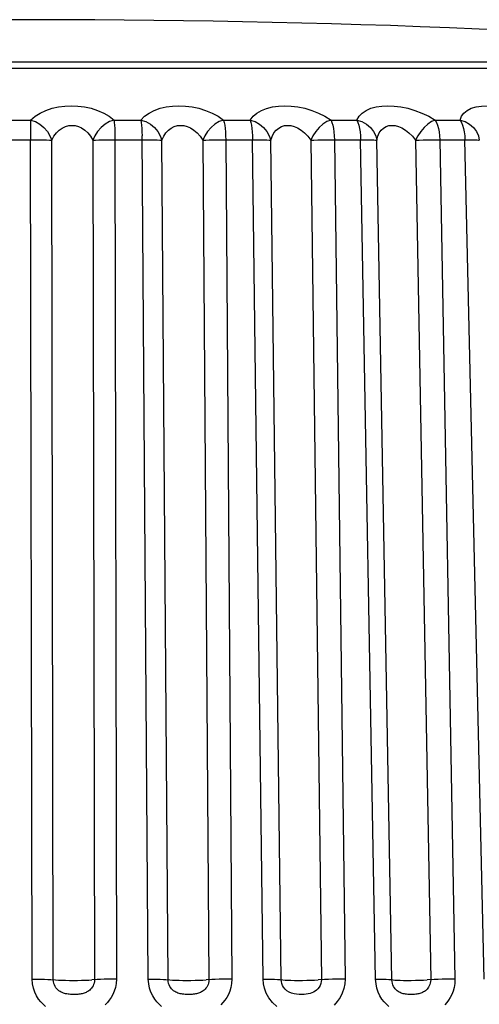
# Model space of a CAD drawing. Extents: x -841 to -216, y -127 to 601.
# Tile 115 of 201: x -532.34 to -528.9, y 558.11 to 565.47. Entities that reach past the tile are written whole.
import ezdxf

# ---------------------------------------------------------------- set-up
doc = ezdxf.new("R2010")
doc.units = 0
doc.header["$LTSCALE"] = 23.1
doc.layers.add('HEATSINK_AM_0', color=7, linetype='CONTINUOUS')

msp = doc.modelspace()

# ---------------------------------------------------------------- linework, layer by layer
at = {"layer": 'HEATSINK_AM_0', "color": 7}
for p, q in [((-539.4289, 565.11), (-525.0106, 565.11)), ((-532.4582, 564.7214), (-532.2564, 564.7214)), ((-531.6333, 564.7214), (-531.4323, 564.7214)), ((-530.8149, 564.7214), (-530.6168, 564.7214)), ((-530.0119, 564.7214), (-529.8189, 564.7214)), ((-529.233, 564.7214), (-529.0473, 564.7214)), ((-532.4927, 564.5748), (-532.2568, 564.5749)), ((-532.2452, 558.3007), (-532.2568, 564.5749)), ((-532.0874, 558.2961), (-532.0988, 564.5704)), ((-531.7908, 564.5704), (-531.7792, 558.2961)), ((-531.6586, 564.5748), (-531.4234, 564.5749)), ((-531.6267, 564.5749), (-531.6153, 558.3007)), ((-531.3774, 558.3007), (-531.4237, 564.6045)), ((-531.2301, 558.2961), (-531.2758, 564.5704)), ((-530.9706, 564.5704), (-530.9248, 558.2961)), ((-530.8308, 564.5748), (-530.5986, 564.5749)), ((-530.7989, 564.5749), (-530.7533, 558.3007)), ((-530.5188, 558.3007), (-530.5986, 564.5749)), ((-530.3836, 558.2961), (-530.4631, 564.5704)), ((-530.1641, 564.5704), (-530.0845, 558.2961)), ((-530.0181, 564.5748), (-529.7916, 564.5749)), ((-529.9867, 564.5749), (-529.9073, 558.3007)), ((-529.6789, 558.3007), (-529.7916, 564.5749)), ((-529.5573, 558.2961), (-529.6697, 564.5704)), ((-529.3802, 564.5704), (-529.2676, 558.2961)), ((-529.2296, 564.5748), (-529.0112, 564.5749)), ((-529.199, 564.5749), (-529.0866, 558.3007)), ((-528.8668, 558.3007), (-529.0112, 564.5749))]:
    msp.add_line(p, q, dxfattribs=at)
for points in [[(-530.4155, 565.1554), (-530.9393, 565.1554), (-532.7736, 565.1554)], [(-525.154, 565.1554), (-525.1915, 565.1554), (-525.2731, 565.1554), (-525.3999, 565.1554), (-525.571, 565.1554), (-525.7854, 565.1554), (-526.0416, 565.1554), (-526.3381, 565.1554), (-526.6727, 565.1554), (-527.0435, 565.1554), (-527.4478, 565.1554), (-527.8833, 565.1554), (-528.3469, 565.1554), (-528.8357, 565.1554), (-529.3461, 565.1554), (-530.4155, 565.1554)], [(-532.2564, 564.7214), (-532.2235, 564.7501), (-532.1859, 564.7744), (-532.1429, 564.7943), (-532.0968, 564.8097), (-532.049, 564.8204), (-532.0002, 564.8266), (-531.9516, 564.8288), (-531.9028, 564.8267), (-531.8532, 564.8205), (-531.8041, 564.8099), (-531.7559, 564.7944), (-531.7104, 564.7745), (-531.6698, 564.7502), (-531.6333, 564.7214)], [(-531.4323, 564.7214), (-531.4047, 564.7501), (-531.3718, 564.7744), (-531.3327, 564.7943), (-531.2896, 564.8097), (-531.2441, 564.8204), (-531.1968, 564.8266), (-531.1491, 564.8288), (-531.1003, 564.8267), (-531.0501, 564.8205), (-530.9996, 564.8099), (-530.9492, 564.7944), (-530.9006, 564.7745), (-530.8561, 564.7502), (-530.8149, 564.7214)], [(-530.6168, 564.7214), (-530.595, 564.75), (-530.5672, 564.7742), (-530.5326, 564.7941), (-530.4933, 564.8095), (-530.4506, 564.8202), (-530.4053, 564.8266), (-530.3591, 564.8288), (-530.3111, 564.8268), (-530.2605, 564.8206), (-530.2088, 564.8099), (-530.1566, 564.7945), (-530.1055, 564.7746), (-530.0575, 564.7502), (-530.0119, 564.7214)], [(-529.8189, 564.7214), (-529.8029, 564.7501), (-529.7802, 564.7744), (-529.7501, 564.7943), (-529.7146, 564.8097), (-529.6751, 564.8204), (-529.6325, 564.8266), (-529.5879, 564.8288), (-529.5409, 564.8267), (-529.4911, 564.8205), (-529.4395, 564.8099), (-529.3862, 564.7944), (-529.3331, 564.7745), (-529.2823, 564.7502), (-529.233, 564.7214)], [(-529.0473, 564.7214), (-529.0374, 564.7501), (-529.0202, 564.7744), (-528.9951, 564.7943), (-528.964, 564.8097), (-528.9282, 564.8204), (-528.8886, 564.8266), (-528.8463, 564.8288), (-528.801, 564.8267), (-528.7522, 564.8205), (-528.7009, 564.8099), (-528.6471, 564.7944), (-528.5926, 564.7745), (-528.5395, 564.7502), (-528.4869, 564.7214)], [(-532.2566, 564.6835), (-532.2568, 564.6328), (-532.2567, 564.6045), (-532.2568, 564.5749)], [(-532.2564, 564.7214), (-532.2567, 564.7043), (-532.2566, 564.6835)], [(-532.2564, 564.7214), (-532.2212, 564.71), (-532.1877, 564.691), (-532.1574, 564.6666), (-532.1317, 564.6374), (-532.1121, 564.6043), (-532.0988, 564.5704)], [(-532.0988, 564.5704), (-532.0829, 564.6003), (-532.064, 564.6256), (-532.0427, 564.6463), (-532.0199, 564.6624), (-531.9963, 564.6735), (-531.9723, 564.6801), (-531.9483, 564.6823), (-531.9241, 564.6802), (-531.8997, 564.6737), (-531.8753, 564.6626), (-531.8515, 564.6465), (-531.829, 564.6258), (-531.8085, 564.6004), (-531.7908, 564.5704)], [(-531.6333, 564.7214), (-531.6677, 564.71), (-531.7005, 564.691), (-531.7307, 564.6666), (-531.7565, 564.6374), (-531.7766, 564.6043), (-531.7908, 564.5704)], [(-531.6333, 564.7214), (-531.6315, 564.7044), (-531.6299, 564.6835), (-531.6286, 564.6594), (-531.6276, 564.6328), (-531.627, 564.6043), (-531.6267, 564.5749)], [(-531.4323, 564.7214), (-531.4301, 564.7043), (-531.4277, 564.6835), (-531.4259, 564.6594), (-531.4246, 564.6328), (-531.4237, 564.6045)], [(-531.4323, 564.7214), (-531.3961, 564.71), (-531.362, 564.691), (-531.3315, 564.6666), (-531.3063, 564.6374), (-531.2876, 564.6043), (-531.2758, 564.5704)], [(-531.2758, 564.5704), (-531.2626, 564.6003), (-531.2461, 564.6256), (-531.2269, 564.6463), (-531.2057, 564.6624), (-531.1833, 564.6735), (-531.16, 564.6801), (-531.1364, 564.6823), (-531.1123, 564.6802), (-531.0875, 564.6737), (-531.0624, 564.6626), (-531.0374, 564.6465), (-531.0133, 564.6258), (-530.9908, 564.6004), (-530.9706, 564.5704)], [(-530.8149, 564.7214), (-530.8476, 564.71), (-530.8792, 564.691), (-530.9087, 564.6666), (-530.9345, 564.6374), (-530.9552, 564.6043), (-530.9706, 564.5704)], [(-530.8149, 564.7214), (-530.8105, 564.7044), (-530.8067, 564.6835), (-530.8036, 564.6594), (-530.8012, 564.6328), (-530.7996, 564.6043), (-530.7989, 564.5749)], [(-530.6168, 564.7214), (-530.612, 564.7043), (-530.6075, 564.6835), (-530.6039, 564.6594), (-530.6012, 564.6328), (-530.5993, 564.6045), (-530.5986, 564.5749)], [(-530.6168, 564.7214), (-530.58, 564.71), (-530.5456, 564.691), (-530.5155, 564.6666), (-530.491, 564.6374), (-530.4734, 564.6043), (-530.4631, 564.5704)], [(-530.4631, 564.5704), (-530.453, 564.6002), (-530.4391, 564.6254), (-530.4222, 564.6461), (-530.4029, 564.6622), (-530.3818, 564.6734), (-530.3596, 564.68), (-530.3367, 564.6824), (-530.313, 564.6802), (-530.288, 564.6738), (-530.2624, 564.6627), (-530.2364, 564.6466), (-530.2109, 564.6259), (-530.1866, 564.6004), (-530.1641, 564.5704)], [(-530.0119, 564.7214), (-530.0426, 564.71), (-530.0726, 564.691), (-530.1012, 564.6666), (-530.1267, 564.6374), (-530.1476, 564.6043), (-530.1641, 564.5704)], [(-530.0119, 564.7214), (-530.005, 564.7044), (-529.999, 564.6835), (-529.9941, 564.6594), (-529.9903, 564.6328), (-529.9879, 564.6043), (-529.9867, 564.5749)], [(-529.8189, 564.7214), (-529.8116, 564.7043), (-529.8049, 564.6835), (-529.7995, 564.6594), (-529.7955, 564.6328), (-529.7927, 564.6045), (-529.7916, 564.5749)], [(-529.8189, 564.7214), (-529.7818, 564.71), (-529.7476, 564.691), (-529.718, 564.6666), (-529.6946, 564.6374), (-529.6783, 564.6043), (-529.6697, 564.5704)], [(-529.6697, 564.5704), (-529.6625, 564.6003), (-529.6513, 564.6256), (-529.6367, 564.6463), (-529.6193, 564.6624), (-529.5999, 564.6735), (-529.579, 564.6801), (-529.557, 564.6823), (-529.5337, 564.6802), (-529.5091, 564.6737), (-529.4834, 564.6626), (-529.4569, 564.6465), (-529.4304, 564.6258), (-529.4045, 564.6004), (-529.3802, 564.5704)], [(-529.233, 564.7214), (-529.2614, 564.71), (-529.2895, 564.691), (-529.3168, 564.6666), (-529.3417, 564.6374), (-529.3628, 564.6043), (-529.3802, 564.5704)], [(-529.233, 564.7214), (-529.2237, 564.7044), (-529.2156, 564.6835), (-529.209, 564.6594), (-529.2039, 564.6328), (-529.2005, 564.6043), (-529.199, 564.5749)], [(-529.0473, 564.7214), (-529.0376, 564.7043), (-529.0288, 564.6835), (-529.0217, 564.6594), (-529.0163, 564.6328), (-529.0127, 564.6045), (-529.0112, 564.5749)], [(-529.0473, 564.7214), (-529.0104, 564.71), (-528.9766, 564.691), (-528.948, 564.6666), (-528.9258, 564.6374), (-528.911, 564.6043), (-528.9043, 564.5704)], [(-532.2568, 564.5749), (-532.225, 564.5748), (-532.1941, 564.5745), (-532.1652, 564.5738), (-532.1391, 564.5729), (-532.1168, 564.5717), (-532.0988, 564.5704)], [(-531.7908, 564.5704), (-531.771, 564.5717), (-531.7471, 564.5729), (-531.7198, 564.5738), (-531.69, 564.5745), (-531.6586, 564.5748)], [(-531.4234, 564.5749), (-531.392, 564.5748), (-531.3621, 564.5745), (-531.3348, 564.5738), (-531.3108, 564.5729), (-531.2909, 564.5717), (-531.2758, 564.5704)], [(-530.9706, 564.5704), (-530.9483, 564.5717), (-530.9223, 564.5729), (-530.8935, 564.5738), (-530.8626, 564.5745), (-530.8308, 564.5748)], [(-530.5986, 564.5749), (-530.568, 564.5748), (-530.5395, 564.5745), (-530.514, 564.5738), (-530.4924, 564.5729), (-530.4752, 564.5717), (-530.4631, 564.5704)], [(-530.1641, 564.5704), (-530.1396, 564.5717), (-530.1118, 564.5729), (-530.0816, 564.5738), (-530.0501, 564.5745), (-530.0181, 564.5748)], [(-529.7916, 564.5749), (-529.7621, 564.5748), (-529.7353, 564.5745), (-529.712, 564.5738), (-529.6929, 564.5729), (-529.6787, 564.5717), (-529.6697, 564.5704)], [(-529.3802, 564.5704), (-529.3536, 564.5717), (-529.3243, 564.5729), (-529.2932, 564.5738), (-529.2613, 564.5745), (-529.2296, 564.5748)], [(-529.0112, 564.5749), (-528.9832, 564.5748), (-528.9583, 564.5745), (-528.9374, 564.5738), (-528.9211, 564.5729), (-528.91, 564.5717), (-528.9043, 564.5704)], [(-532.1461, 558.0968), (-532.1641, 558.1128), (-532.1815, 558.1312), (-532.198, 558.1524), (-532.213, 558.1765), (-532.2261, 558.2041), (-532.2363, 558.2343), (-532.2426, 558.2664), (-532.2452, 558.3007)], [(-532.2452, 558.3007), (-532.2134, 558.3006), (-532.1826, 558.3002), (-532.1537, 558.2996), (-532.1276, 558.2986), (-532.1053, 558.2975)], [(-532.1053, 558.2975), (-532.0701, 558.2948), (-532.0488, 558.2937), (-532.024, 558.2928), (-531.9964, 558.2921), (-531.9669, 558.2917), (-531.9363, 558.2916), (-531.9056, 558.2917), (-531.8755, 558.2921), (-531.847, 558.2928), (-531.821, 558.2937), (-531.7982, 558.2948)], [(-531.7792, 558.2961), (-531.7801, 558.2833), (-531.7824, 558.2713), (-531.786, 558.2601), (-531.7906, 558.2499), (-531.796, 558.2409), (-531.8019, 558.2329), (-531.8082, 558.2258), (-531.8149, 558.2195), (-531.8218, 558.2141), (-531.8287, 558.2093), (-531.8357, 558.2053), (-531.8427, 558.2018), (-531.8497, 558.1988), (-531.8567, 558.1962), (-531.864, 558.194), (-531.8715, 558.192), (-531.8793, 558.1903), (-531.8874, 558.1889), (-531.8958, 558.1877), (-531.9043, 558.1868), (-531.9131, 558.1861), (-531.922, 558.1857), (-531.9309, 558.1855), (-531.94, 558.1856), (-531.9491, 558.1859), (-531.9584, 558.1864), (-531.9678, 558.1873), (-531.9771, 558.1885), (-531.9863, 558.19), (-531.9952, 558.1919), (-532.0037, 558.1942), (-532.0121, 558.197), (-532.0205, 558.2002), (-532.0287, 558.2041), (-532.037, 558.2088), (-532.0452, 558.2143), (-532.053, 558.2207), (-532.0606, 558.2282), (-532.0676, 558.2367), (-532.0739, 558.2464), (-532.0794, 558.2574), (-532.0837, 558.2695), (-532.0864, 558.2824), (-532.0874, 558.2961)], [(-531.6153, 558.3007), (-531.6473, 558.3006), (-531.6786, 558.3002), (-531.7084, 558.2996), (-531.7356, 558.2986), (-531.7595, 558.2975), (-531.7982, 558.2948)], [(-531.6153, 558.3007), (-531.6176, 558.2685), (-531.6228, 558.2386), (-531.6315, 558.2107), (-531.6424, 558.1852), (-531.655, 558.1628), (-531.6688, 558.1429), (-531.6835, 558.1252), (-531.6988, 558.1097)], [(-531.2777, 558.0968), (-531.2957, 558.1128), (-531.3132, 558.1312), (-531.3297, 558.1524), (-531.3447, 558.1765), (-531.3579, 558.2041), (-531.3682, 558.2343), (-531.3746, 558.2664), (-531.3774, 558.3007)], [(-531.3774, 558.3007), (-531.346, 558.3006), (-531.3162, 558.3002), (-531.2889, 558.2996), (-531.265, 558.2986), (-531.2452, 558.2975)], [(-531.2452, 558.2975), (-531.2156, 558.2948), (-531.1967, 558.2937), (-531.174, 558.2928), (-531.148, 558.2921), (-531.1196, 558.2917), (-531.0895, 558.2916), (-531.0588, 558.2917), (-531.0282, 558.2921), (-530.9986, 558.2928), (-530.971, 558.2937), (-530.9462, 558.2948)], [(-530.9248, 558.2961), (-530.9255, 558.2833), (-530.9278, 558.2713), (-530.9313, 558.2601), (-530.9359, 558.2499), (-530.9412, 558.2409), (-530.947, 558.2329), (-530.9533, 558.2258), (-530.96, 558.2195), (-530.9668, 558.2141), (-530.9738, 558.2093), (-530.9808, 558.2053), (-530.9878, 558.2018), (-530.9948, 558.1988), (-531.0019, 558.1962), (-531.0092, 558.194), (-531.0167, 558.192), (-531.0245, 558.1903), (-531.0326, 558.1889), (-531.041, 558.1877), (-531.0496, 558.1868), (-531.0583, 558.1861), (-531.0671, 558.1857), (-531.076, 558.1855), (-531.085, 558.1856), (-531.094, 558.1859), (-531.1032, 558.1864), (-531.1124, 558.1873), (-531.1216, 558.1885), (-531.1305, 558.19), (-531.1392, 558.1919), (-531.1476, 558.1942), (-531.1558, 558.197), (-531.164, 558.2002), (-531.1721, 558.2041), (-531.1802, 558.2088), (-531.1882, 558.2143), (-531.1959, 558.2207), (-531.2034, 558.2282), (-531.2103, 558.2367), (-531.2166, 558.2464), (-531.2221, 558.2574), (-531.2263, 558.2695), (-531.229, 558.2824), (-531.2301, 558.2961)], [(-530.7533, 558.3007), (-530.7851, 558.3006), (-530.8169, 558.3002), (-530.8477, 558.2996), (-530.8766, 558.2986), (-530.9025, 558.2975), (-530.9462, 558.2948)], [(-530.7533, 558.3007), (-530.7553, 558.2685), (-530.7603, 558.2386), (-530.7687, 558.2107), (-530.7794, 558.1852), (-530.7917, 558.1628), (-530.8052, 558.1429), (-530.8196, 558.1252), (-530.8346, 558.1097)], [(-530.4178, 558.0954), (-530.45, 558.1265), (-530.4767, 558.161), (-530.4959, 558.1965), (-530.5089, 558.2323), (-530.5166, 558.2669), (-530.5188, 558.3007)], [(-530.5188, 558.3007), (-530.4883, 558.3006), (-530.4598, 558.3002), (-530.4344, 558.2996), (-530.4128, 558.2986), (-530.3957, 558.2975)], [(-530.3957, 558.2975), (-530.3721, 558.2948), (-530.3558, 558.2937), (-530.3354, 558.2928), (-530.3113, 558.2921), (-530.2843, 558.2917), (-530.2551, 558.2916), (-530.2247, 558.2917), (-530.1939, 558.2921), (-530.1636, 558.2928), (-530.1347, 558.2937), (-530.1081, 558.2948)], [(-530.0845, 558.2961), (-530.0852, 558.2823), (-530.0881, 558.2682), (-530.0932, 558.2541), (-530.1005, 558.2407), (-530.1097, 558.2287), (-530.1203, 558.2183), (-530.1317, 558.2099), (-530.1437, 558.2031), (-530.156, 558.1978), (-530.1689, 558.1936), (-530.1827, 558.1903), (-530.1976, 558.1879), (-530.214, 558.1863), (-530.2315, 558.1855), (-530.2501, 558.1858), (-530.2691, 558.1873), (-530.2883, 558.1904), (-530.3072, 558.1955), (-530.3252, 558.2033), (-530.3417, 558.2137), (-530.3555, 558.2262), (-530.3665, 558.2402), (-530.3744, 558.2544), (-530.3796, 558.2688), (-530.3827, 558.2827), (-530.3836, 558.2961)], [(-529.9073, 558.3007), (-529.9386, 558.3006), (-529.9706, 558.3002), (-530.0021, 558.2996), (-530.0322, 558.2986), (-530.06, 558.2975), (-530.1081, 558.2948)], [(-529.9073, 558.3007), (-529.9089, 558.2657), (-529.9157, 558.231), (-529.9277, 558.1958), (-529.9443, 558.1624), (-529.9651, 558.1326), (-529.9887, 558.1068)], [(-529.5814, 558.0968), (-529.5988, 558.1128), (-529.6156, 558.1312), (-529.6316, 558.1524), (-529.6463, 558.1765), (-529.6591, 558.2041), (-529.6694, 558.2343), (-529.6758, 558.2664), (-529.6789, 558.3007)], [(-529.6789, 558.3007), (-529.6495, 558.3006), (-529.6227, 558.3002), (-529.5994, 558.2996), (-529.5804, 558.2986), (-529.5662, 558.2975)], [(-529.5662, 558.2975), (-529.5488, 558.2948), (-529.5354, 558.2937), (-529.5174, 558.2928), (-529.4955, 558.2921), (-529.4701, 558.2917), (-529.4422, 558.2916), (-529.4124, 558.2917), (-529.3818, 558.2921), (-529.351, 558.2928), (-529.3212, 558.2937), (-529.2931, 558.2948)], [(-529.2676, 558.2961), (-529.2682, 558.2833), (-529.2702, 558.2713), (-529.2735, 558.2601), (-529.2778, 558.2499), (-529.2828, 558.2409), (-529.2884, 558.2329), (-529.2944, 558.2258), (-529.3008, 558.2195), (-529.3074, 558.2141), (-529.3141, 558.2093), (-529.3209, 558.2053), (-529.3277, 558.2018), (-529.3345, 558.1988), (-529.3414, 558.1962), (-529.3485, 558.194), (-529.3558, 558.192), (-529.3635, 558.1903), (-529.3713, 558.1889), (-529.3795, 558.1877), (-529.3877, 558.1868), (-529.3961, 558.1861), (-529.4046, 558.1857), (-529.4131, 558.1855), (-529.4216, 558.1856), (-529.4301, 558.1859), (-529.4386, 558.1864), (-529.4473, 558.1873), (-529.4558, 558.1885), (-529.464, 558.19), (-529.4721, 558.1919), (-529.4798, 558.1942), (-529.4874, 558.197), (-529.495, 558.2002), (-529.5025, 558.2041), (-529.51, 558.2088), (-529.5174, 558.2143), (-529.5247, 558.2207), (-529.5317, 558.2282), (-529.5382, 558.2367), (-529.5442, 558.2464), (-529.5494, 558.2574), (-529.5535, 558.2695), (-529.5562, 558.2824), (-529.5573, 558.2961)], [(-529.0866, 558.3007), (-529.1171, 558.3006), (-529.1489, 558.3002), (-529.1807, 558.2996), (-529.2118, 558.2986), (-529.2411, 558.2975), (-529.2931, 558.2948)], [(-529.0866, 558.3007), (-529.0882, 558.2685), (-529.0926, 558.2386), (-529.1001, 558.2107), (-529.1099, 558.1852), (-529.1212, 558.1628), (-529.1338, 558.1429), (-529.1472, 558.1252), (-529.1611, 558.1097)]]:
    msp.add_lwpolyline(points, dxfattribs=at)
msp.add_arc((-532.2198, 486.4902), 78.9818, 84.867361, 95.132639, dxfattribs=at)

doc.saveas('drawing.dxf')
